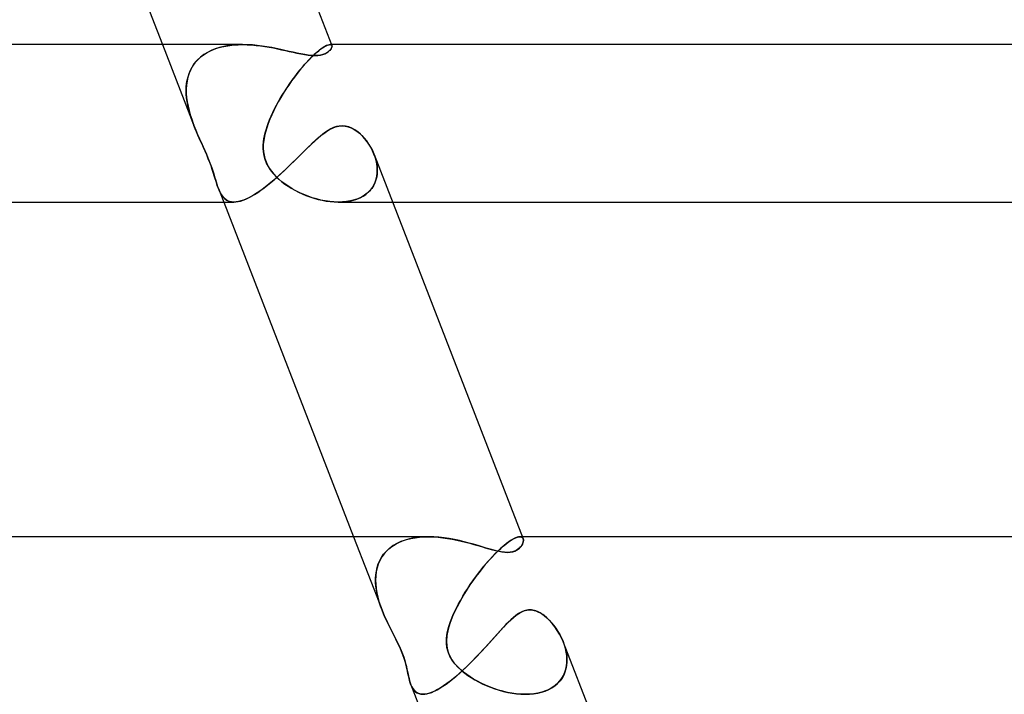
# Model space of a CAD drawing. Header units: millimetres. Extents: x -385 to 385, y -2 to 250.
# Tile 64 of 85: x 226 to 251, y 13 to 30. Entities that reach past the tile are written whole.
import ezdxf

# ---------------------------------------------------------------- set-up
doc = ezdxf.new("R2010")
doc.units = ezdxf.units.MM
doc.layers.add('HIDDEN', color=7, linetype='Continuous')
doc.layers.add('THICK', color=7, linetype='Continuous')

msp = doc.modelspace()

# ---------------------------------------------------------------- linework, layer by layer
at = {"layer": 'HIDDEN'}
for p, q in [((229.139, 29), (229.937, 26.944)), ((230.277, 28.801), (230.186, 28.745)), ((230.194, 28.75), (230.274, 28.8)), ((230.274, 28.8), (230.36, 28.844)), ((230.375, 28.851), (230.277, 28.801)), ((230.36, 28.844), (230.45, 28.882)), ((230.477, 28.892), (230.375, 28.851)), ((230.45, 28.882), (230.544, 28.915)), ((230.585, 28.927), (230.477, 28.892)), ((230.544, 28.915), (230.642, 28.942)), ((230.697, 28.954), (230.585, 28.927)), ((230.642, 28.942), (230.744, 28.963)), ((230.812, 28.975), (230.697, 28.954)), ((230.744, 28.963), (230.848, 28.98)), ((230.93, 28.989), (230.812, 28.975)), ((230.848, 28.98), (230.954, 28.991)), ((231.05, 28.997), (230.93, 28.989)), ((230.954, 28.991), (231.062, 28.998)), ((231.172, 29), (231.05, 28.997)), ((231.062, 28.998), (231.171, 29)), ((231.296, 28.997), (231.172, 29)), ((231.42, 28.99), (231.296, 28.997)), ((231.544, 28.978), (231.42, 28.99)), ((231.668, 28.963), (231.544, 28.978)), ((231.79, 28.944), (231.668, 28.963)), ((231.91, 28.923), (231.79, 28.944)), ((232.026, 28.9), (231.91, 28.923)), ((232.139, 28.876), (232.026, 28.9)), ((232.248, 28.852), (232.139, 28.876)), ((232.353, 28.828), (232.248, 28.852)), ((232.456, 28.805), (232.353, 28.828)), ((232.557, 28.782), (232.456, 28.805)), ((232.655, 28.762), (232.557, 28.782)), ((233.055, 28.801), (232.992, 28.745)), ((232.997, 28.75), (233.053, 28.8)), ((233.053, 28.8), (233.105, 28.844)), ((233.114, 28.851), (233.055, 28.801)), ((233.105, 28.844), (233.154, 28.882)), ((233.168, 28.892), (233.114, 28.851)), ((233.154, 28.882), (233.2, 28.915)), ((233.218, 28.927), (233.168, 28.892)), ((233.2, 28.915), (233.242, 28.942)), ((233.259, 28.765), (233.209, 28.747)), ((233.263, 28.954), (233.218, 28.927)), ((233.242, 28.942), (233.28, 28.963)), ((233.302, 28.786), (233.259, 28.765)), ((233.303, 28.975), (233.263, 28.954)), ((233.28, 28.963), (233.315, 28.98)), ((233.337, 28.808), (233.302, 28.786)), ((233.339, 28.989), (233.303, 28.975)), ((233.315, 28.98), (233.345, 28.991)), ((233.365, 28.83), (233.337, 28.808)), ((233.369, 28.997), (233.339, 28.989)), ((233.345, 28.991), (233.371, 28.998)), ((233.389, 28.853), (233.365, 28.83)), ((233.394, 29), (233.369, 28.997)), ((233.371, 28.998), (233.393, 29)), ((233.408, 28.875), (233.389, 28.853)), ((233.393, 29), (233.405, 28.999)), ((233.43, 29), (233.393, 29)), ((233.405, 28.999), (233.394, 29)), ((233.405, 28.999), (233.416, 28.997)), ((233.415, 28.997), (233.405, 28.999)), ((233.423, 28.897), (233.408, 28.875)), ((233.423, 28.993), (233.415, 28.997)), ((233.416, 28.997), (233.424, 28.993)), ((233.43, 28.988), (233.423, 28.993)), ((233.434, 28.919), (233.423, 28.897)), ((233.424, 28.993), (233.431, 28.987)), ((233.436, 28.982), (233.43, 28.988)), ((233.431, 28.987), (233.437, 28.981)), ((233.441, 28.939), (233.434, 28.919)), ((233.439, 28.975), (233.436, 28.982)), ((233.437, 28.981), (233.44, 28.973)), ((233.44, 28.973), (233.443, 28.957)), ((233.443, 28.957), (233.441, 28.939)), ((229.961, 28.534), (229.903, 28.452)), ((229.935, 28.5), (229.99, 28.57)), ((230.028, 28.611), (229.961, 28.534)), ((229.99, 28.57), (230.051, 28.634)), ((230.103, 28.681), (230.028, 28.611)), ((230.051, 28.634), (230.119, 28.695)), ((230.186, 28.745), (230.103, 28.681)), ((230.119, 28.695), (230.194, 28.75)), ((232.75, 28.745), (232.655, 28.762)), ((232.785, 28.534), (232.712, 28.452)), ((232.841, 28.731), (232.75, 28.745)), ((232.754, 28.5), (232.817, 28.57)), ((232.857, 28.611), (232.785, 28.534)), ((232.817, 28.57), (232.879, 28.634)), ((232.927, 28.723), (232.841, 28.731)), ((232.925, 28.681), (232.857, 28.611)), ((232.879, 28.634), (232.939, 28.695)), ((232.992, 28.745), (232.925, 28.681)), ((233.006, 28.72), (232.927, 28.723)), ((232.939, 28.695), (232.997, 28.75)), ((233.083, 28.723), (233.006, 28.72)), ((233.15, 28.733), (233.083, 28.723)), ((233.209, 28.747), (233.15, 28.733)), ((229.814, 28.271), (229.783, 28.175)), ((229.785, 28.184), (229.812, 28.267)), ((229.812, 28.267), (229.846, 28.348)), ((229.854, 28.364), (229.814, 28.271)), ((229.846, 28.348), (229.887, 28.426)), ((229.903, 28.452), (229.854, 28.364)), ((229.887, 28.426), (229.935, 28.5)), ((232.564, 28.271), (232.49, 28.175)), ((232.496, 28.184), (232.56, 28.267)), ((232.56, 28.267), (232.625, 28.348)), ((232.638, 28.364), (232.564, 28.271)), ((232.625, 28.348), (232.69, 28.426)), ((232.712, 28.452), (232.638, 28.364)), ((232.69, 28.426), (232.754, 28.5)), ((229.76, 28.076), (229.746, 27.973)), ((229.75, 28.01), (229.765, 28.098)), ((229.783, 28.175), (229.76, 28.076)), ((229.765, 28.098), (229.785, 28.184)), ((232.416, 28.076), (232.344, 27.973)), ((232.37, 28.01), (232.433, 28.098)), ((232.49, 28.175), (232.416, 28.076)), ((232.433, 28.098), (232.496, 28.184)), ((229.746, 27.973), (229.74, 27.868)), ((229.74, 27.829), (229.742, 27.92)), ((229.74, 27.868), (229.741, 27.761)), ((229.742, 27.737), (229.74, 27.829)), ((229.742, 27.92), (229.75, 28.01)), ((232.191, 27.737), (232.249, 27.829)), ((232.274, 27.868), (232.206, 27.761)), ((232.249, 27.829), (232.309, 27.92)), ((232.344, 27.973), (232.274, 27.868)), ((232.309, 27.92), (232.37, 28.01)), ((229.741, 27.761), (229.75, 27.653)), ((229.75, 27.645), (229.742, 27.737)), ((229.75, 27.653), (229.764, 27.544)), ((229.763, 27.552), (229.75, 27.645)), ((229.78, 27.459), (229.763, 27.552)), ((229.764, 27.544), (229.785, 27.434)), ((232.077, 27.544), (232.017, 27.434)), ((232.031, 27.459), (232.082, 27.552)), ((232.14, 27.653), (232.077, 27.544)), ((232.082, 27.552), (232.135, 27.645)), ((232.135, 27.645), (232.191, 27.737)), ((232.206, 27.761), (232.14, 27.653)), ((229.801, 27.367), (229.78, 27.459)), ((229.785, 27.434), (229.812, 27.324)), ((229.825, 27.274), (229.801, 27.367)), ((229.812, 27.324), (229.843, 27.214)), ((229.853, 27.182), (229.825, 27.274)), ((231.895, 27.182), (231.937, 27.274)), ((231.961, 27.324), (231.91, 27.214)), ((231.937, 27.274), (231.983, 27.367)), ((232.017, 27.434), (231.961, 27.324)), ((231.983, 27.367), (232.031, 27.459)), ((229.843, 27.214), (229.878, 27.107)), ((229.883, 27.09), (229.853, 27.182)), ((229.878, 27.107), (229.916, 27)), ((229.915, 27), (229.883, 27.09)), ((231.863, 27.107), (231.821, 27)), ((231.821, 27), (231.856, 27.09)), ((231.856, 27.09), (231.895, 27.182)), ((231.91, 27.214), (231.863, 27.107)), ((229.919, 26.991), (229.915, 27)), ((229.916, 27), (229.919, 26.991)), ((229.922, 26.982), (229.919, 26.991)), ((229.919, 26.991), (229.923, 26.982)), ((229.926, 26.972), (229.922, 26.982)), ((229.923, 26.982), (229.926, 26.973)), ((229.926, 26.973), (229.929, 26.963)), ((229.929, 26.963), (229.926, 26.972)), ((229.933, 26.954), (229.929, 26.963)), ((229.929, 26.963), (229.933, 26.954)), ((229.936, 26.945), (229.933, 26.954)), ((229.933, 26.954), (229.937, 26.945)), ((229.969, 26.864), (229.936, 26.945)), ((229.937, 26.945), (229.983, 26.83)), ((230.002, 26.783), (229.969, 26.864)), ((229.983, 26.83), (230.03, 26.718)), ((230.036, 26.704), (230.002, 26.783)), ((231.751, 26.778), (231.726, 26.671)), ((231.746, 26.76), (231.767, 26.839)), ((231.783, 26.888), (231.751, 26.778)), ((231.767, 26.839), (231.793, 26.919)), ((231.821, 27), (231.783, 26.888)), ((231.793, 26.919), (231.821, 27)), ((233.232, 26.745), (233.304, 26.796)), ((233.304, 26.796), (233.379, 26.842)), ((233.379, 26.842), (233.456, 26.881)), ((233.456, 26.881), (233.535, 26.911)), ((233.535, 26.911), (233.616, 26.93)), ((233.616, 26.93), (233.698, 26.937)), ((233.698, 26.937), (233.776, 26.931)), ((233.776, 26.931), (233.854, 26.913)), ((233.854, 26.913), (233.929, 26.885)), ((233.929, 26.885), (234.002, 26.847)), ((234.002, 26.847), (234.072, 26.8)), ((234.072, 26.8), (234.138, 26.748)), ((230.03, 26.718), (230.078, 26.609)), ((230.071, 26.626), (230.036, 26.704)), ((230.105, 26.55), (230.071, 26.626)), ((230.078, 26.609), (230.125, 26.504)), ((230.141, 26.47), (230.105, 26.55)), ((231.697, 26.449), (231.704, 26.529)), ((231.708, 26.567), (231.698, 26.467)), ((231.704, 26.529), (231.714, 26.605)), ((231.726, 26.671), (231.708, 26.567)), ((231.714, 26.605), (231.728, 26.682)), ((231.728, 26.682), (231.746, 26.76)), ((232.95, 26.502), (233.023, 26.57)), ((233.023, 26.57), (233.093, 26.632)), ((233.093, 26.632), (233.163, 26.691)), ((233.163, 26.691), (233.232, 26.745)), ((234.138, 26.748), (234.202, 26.689)), ((234.202, 26.689), (234.263, 26.623)), ((234.263, 26.623), (234.32, 26.552)), ((234.32, 26.552), (234.374, 26.475)), ((230.125, 26.504), (230.171, 26.403)), ((230.179, 26.385), (230.141, 26.47)), ((230.171, 26.403), (230.213, 26.307)), ((230.219, 26.294), (230.179, 26.385)), ((230.213, 26.307), (230.254, 26.214)), ((230.26, 26.199), (230.219, 26.294)), ((231.698, 26.467), (231.696, 26.372)), ((231.696, 26.372), (231.702, 26.28)), ((231.697, 26.363), (231.697, 26.449)), ((231.703, 26.273), (231.697, 26.363)), ((231.702, 26.28), (231.716, 26.191)), ((231.719, 26.178), (231.703, 26.273)), ((232.643, 26.201), (232.722, 26.28)), ((232.722, 26.28), (232.8, 26.357)), ((232.8, 26.357), (232.876, 26.431)), ((232.876, 26.431), (232.95, 26.502)), ((234.374, 26.475), (234.424, 26.394)), ((234.424, 26.394), (234.468, 26.31)), ((234.468, 26.31), (234.507, 26.224)), ((230.254, 26.214), (230.292, 26.124)), ((230.301, 26.102), (230.26, 26.199)), ((230.292, 26.124), (230.326, 26.037)), ((230.337, 26.008), (230.301, 26.102)), ((230.326, 26.037), (230.358, 25.953)), ((231.716, 26.191), (231.738, 26.105)), ((231.745, 26.082), (231.719, 26.178)), ((231.738, 26.105), (231.768, 26.021)), ((231.781, 25.99), (231.745, 26.082)), ((231.768, 26.021), (231.805, 25.941)), ((232.399, 25.96), (232.481, 26.041)), ((232.481, 26.041), (232.562, 26.121)), ((232.562, 26.121), (232.643, 26.201)), ((234.507, 26.224), (234.537, 26.141)), ((234.538, 26.138), (234.509, 26.219)), ((234.537, 26.141), (234.561, 26.057)), ((234.561, 26.057), (234.538, 26.138)), ((234.561, 26.057), (234.579, 25.972)), ((234.579, 25.976), (234.561, 26.057)), ((230.371, 25.918), (230.337, 26.008)), ((230.358, 25.953), (230.387, 25.872)), ((230.401, 25.831), (230.371, 25.918)), ((230.387, 25.872), (230.413, 25.793)), ((230.428, 25.748), (230.401, 25.831)), ((230.413, 25.793), (230.438, 25.717)), ((231.827, 25.902), (231.781, 25.99)), ((231.805, 25.941), (231.85, 25.862)), ((231.881, 25.817), (231.827, 25.902)), ((231.85, 25.862), (231.903, 25.786)), ((231.944, 25.735), (231.881, 25.817)), ((231.903, 25.786), (231.962, 25.713)), ((232.147, 25.721), (232.232, 25.8)), ((232.232, 25.8), (232.316, 25.88)), ((232.316, 25.88), (232.399, 25.96)), ((234.59, 25.894), (234.579, 25.976)), ((234.579, 25.972), (234.59, 25.888)), ((234.594, 25.814), (234.59, 25.894)), ((234.59, 25.888), (234.594, 25.804)), ((234.594, 25.804), (234.591, 25.722)), ((234.592, 25.734), (234.594, 25.814)), ((230.453, 25.668), (230.428, 25.748)), ((230.438, 25.717), (230.46, 25.645)), ((230.475, 25.594), (230.453, 25.668)), ((230.46, 25.645), (230.48, 25.577)), ((230.497, 25.524), (230.475, 25.594)), ((230.48, 25.577), (230.5, 25.514)), ((230.517, 25.459), (230.497, 25.524)), ((230.5, 25.514), (230.519, 25.454)), ((231.891, 25.497), (231.977, 25.569)), ((232.014, 25.657), (231.944, 25.735)), ((231.962, 25.713), (232.027, 25.644)), ((231.977, 25.569), (232.062, 25.644)), ((232.09, 25.584), (232.014, 25.657)), ((232.027, 25.644), (232.096, 25.579)), ((232.062, 25.644), (232.147, 25.721)), ((232.171, 25.516), (232.09, 25.584)), ((232.096, 25.579), (232.169, 25.517)), ((232.169, 25.517), (232.245, 25.459)), ((232.255, 25.452), (232.171, 25.516)), ((234.56, 25.562), (234.532, 25.487)), ((234.541, 25.507), (234.565, 25.58)), ((234.579, 25.641), (234.56, 25.562)), ((234.565, 25.58), (234.582, 25.656)), ((234.591, 25.722), (234.579, 25.641)), ((234.582, 25.656), (234.592, 25.734)), ((230.537, 25.399), (230.517, 25.459)), ((230.519, 25.454), (230.538, 25.397)), ((230.558, 25.343), (230.537, 25.399)), ((230.538, 25.397), (230.558, 25.343)), ((230.558, 25.344), (230.691, 25)), ((230.583, 25.284), (230.558, 25.343)), ((230.558, 25.343), (230.58, 25.289)), ((230.58, 25.289), (230.604, 25.239)), ((230.609, 25.23), (230.583, 25.284)), ((231.557, 25.245), (231.638, 25.301)), ((231.638, 25.301), (231.721, 25.362)), ((231.721, 25.362), (231.806, 25.428)), ((231.806, 25.428), (231.891, 25.497)), ((232.245, 25.459), (232.325, 25.404)), ((232.342, 25.393), (232.255, 25.452)), ((232.325, 25.404), (232.409, 25.351)), ((232.432, 25.338), (232.342, 25.393)), ((232.409, 25.351), (232.497, 25.301)), ((232.528, 25.285), (232.432, 25.338)), ((232.497, 25.301), (232.589, 25.254)), ((232.627, 25.236), (232.528, 25.285)), ((234.397, 25.282), (234.335, 25.224)), ((234.365, 25.249), (234.42, 25.307)), ((234.451, 25.345), (234.397, 25.282)), ((234.42, 25.307), (234.468, 25.369)), ((234.496, 25.414), (234.451, 25.345)), ((234.468, 25.369), (234.508, 25.436)), ((234.532, 25.487), (234.496, 25.414)), ((234.508, 25.436), (234.541, 25.507)), ((230.604, 25.239), (230.63, 25.193)), ((230.638, 25.18), (230.609, 25.23)), ((230.63, 25.193), (230.658, 25.151)), ((230.67, 25.135), (230.638, 25.18)), ((230.658, 25.151), (230.69, 25.113)), ((230.706, 25.096), (230.67, 25.135)), ((230.69, 25.113), (230.724, 25.08)), ((230.746, 25.063), (230.706, 25.096)), ((230.724, 25.08), (230.762, 25.052)), ((230.79, 25.036), (230.746, 25.063)), ((230.762, 25.052), (230.803, 25.03)), ((230.838, 25.017), (230.79, 25.036)), ((230.803, 25.03), (230.848, 25.014)), ((230.891, 25.004), (230.838, 25.017)), ((230.848, 25.014), (230.897, 25.004)), ((231.06, 25.011), (231.121, 25.026)), ((231.121, 25.026), (231.185, 25.047)), ((231.185, 25.047), (231.253, 25.074)), ((231.253, 25.074), (231.325, 25.108)), ((231.325, 25.108), (231.4, 25.148)), ((231.4, 25.148), (231.477, 25.193)), ((231.477, 25.193), (231.557, 25.245)), ((232.589, 25.254), (232.684, 25.21)), ((232.729, 25.19), (232.627, 25.236)), ((232.684, 25.21), (232.782, 25.169)), ((232.834, 25.149), (232.729, 25.19)), ((232.782, 25.169), (232.882, 25.131)), ((232.942, 25.111), (232.834, 25.149)), ((232.882, 25.131), (232.984, 25.098)), ((233.051, 25.079), (232.942, 25.111)), ((232.984, 25.098), (233.088, 25.069)), ((233.162, 25.052), (233.051, 25.079)), ((233.088, 25.069), (233.191, 25.045)), ((233.273, 25.03), (233.162, 25.052)), ((233.191, 25.045), (233.295, 25.026)), ((233.384, 25.014), (233.273, 25.03)), ((233.295, 25.026), (233.398, 25.012)), ((233.493, 25.004), (233.384, 25.014)), ((233.398, 25.012), (233.5, 25.003)), ((233.814, 25.013), (233.709, 25.003)), ((233.801, 25.011), (233.896, 25.026)), ((233.915, 25.03), (233.814, 25.013)), ((233.896, 25.026), (233.987, 25.048)), ((234.012, 25.055), (233.915, 25.03)), ((233.987, 25.048), (234.074, 25.076)), ((234.103, 25.087), (234.012, 25.055)), ((234.074, 25.076), (234.156, 25.11)), ((234.188, 25.126), (234.103, 25.087)), ((234.156, 25.11), (234.233, 25.151)), ((234.266, 25.172), (234.188, 25.126)), ((234.233, 25.151), (234.302, 25.197)), ((234.335, 25.224), (234.266, 25.172)), ((234.302, 25.197), (234.365, 25.249)), ((230.949, 25), (230.891, 25.004)), ((230.897, 25.004), (230.949, 25)), ((230.949, 25), (231.003, 25.003)), ((231.003, 25.003), (231.06, 25.011)), ((233.6, 25), (233.493, 25.004)), ((233.5, 25.003), (233.601, 25)), ((233.709, 25.003), (233.6, 25)), ((233.601, 25), (233.702, 25.003)), ((233.608, 25), (234.982, 25)), ((233.702, 25.003), (233.801, 25.011)), ((233.99, 16.5), (234.713, 14.637)), ((234.999, 16.277), (234.913, 16.215)), ((234.963, 16.253), (235.048, 16.307)), ((235.093, 16.331), (234.999, 16.277)), ((235.048, 16.307), (235.139, 16.354)), ((235.193, 16.378), (235.093, 16.331)), ((235.139, 16.354), (235.235, 16.394)), ((235.3, 16.417), (235.193, 16.378)), ((235.235, 16.394), (235.336, 16.428)), ((235.413, 16.448), (235.3, 16.417)), ((235.336, 16.428), (235.442, 16.455)), ((235.529, 16.471), (235.413, 16.448)), ((235.442, 16.455), (235.552, 16.475)), ((235.649, 16.488), (235.529, 16.471)), ((235.552, 16.475), (235.664, 16.489)), ((235.771, 16.497), (235.649, 16.488)), ((235.664, 16.489), (235.779, 16.497)), ((235.895, 16.5), (235.771, 16.497)), ((235.779, 16.497), (235.895, 16.5)), ((236.028, 16.497), (235.895, 16.5)), ((236.16, 16.487), (236.028, 16.497)), ((236.292, 16.472), (236.16, 16.487)), ((236.423, 16.453), (236.292, 16.472)), ((236.552, 16.429), (236.423, 16.453)), ((236.679, 16.402), (236.552, 16.429)), ((236.802, 16.373), (236.679, 16.402)), ((236.923, 16.342), (236.802, 16.373)), ((237.04, 16.31), (236.923, 16.342)), ((237.152, 16.277), (237.04, 16.31)), ((237.26, 16.245), (237.152, 16.277)), ((237.728, 16.206), (237.794, 16.264)), ((237.804, 16.273), (237.732, 16.209)), ((237.794, 16.264), (237.857, 16.315)), ((237.873, 16.328), (237.804, 16.273)), ((237.857, 16.315), (237.916, 16.36)), ((237.937, 16.375), (237.873, 16.328)), ((237.916, 16.36), (237.971, 16.399)), ((237.997, 16.415), (237.937, 16.375)), ((237.971, 16.399), (238.023, 16.431)), ((238.051, 16.447), (237.997, 16.415)), ((238.023, 16.431), (238.07, 16.457)), ((238.101, 16.471), (238.051, 16.447)), ((238.07, 16.457), (238.114, 16.476)), ((238.145, 16.487), (238.101, 16.471)), ((238.114, 16.476), (238.153, 16.49)), ((238.184, 16.497), (238.145, 16.487)), ((238.153, 16.49), (238.187, 16.498)), ((238.217, 16.5), (238.184, 16.497)), ((238.187, 16.498), (238.217, 16.5)), ((238.28, 16.5), (238.216, 16.5)), ((238.217, 16.5), (238.238, 16.498)), ((238.238, 16.498), (238.217, 16.5)), ((238.238, 16.498), (238.255, 16.494)), ((238.256, 16.494), (238.238, 16.498)), ((238.266, 16.287), (238.245, 16.257)), ((238.255, 16.494), (238.271, 16.486)), ((238.271, 16.486), (238.256, 16.494)), ((238.282, 16.317), (238.266, 16.287)), ((238.271, 16.486), (238.283, 16.476)), ((238.283, 16.476), (238.271, 16.486)), ((238.294, 16.346), (238.282, 16.317)), ((238.283, 16.476), (238.293, 16.464)), ((238.293, 16.464), (238.283, 16.476)), ((238.293, 16.464), (238.3, 16.45)), ((238.3, 16.45), (238.293, 16.464)), ((238.302, 16.375), (238.294, 16.346)), ((238.3, 16.45), (238.305, 16.427)), ((238.306, 16.402), (238.302, 16.375)), ((238.305, 16.427), (238.306, 16.402)), ((234.702, 15.978), (234.755, 16.055)), ((234.766, 16.069), (234.707, 15.987)), ((234.755, 16.055), (234.817, 16.127)), ((234.835, 16.145), (234.766, 16.069)), ((234.817, 16.127), (234.886, 16.193)), ((234.913, 16.215), (234.835, 16.145)), ((234.886, 16.193), (234.963, 16.253)), ((237.363, 16.215), (237.26, 16.245)), ((237.461, 16.186), (237.363, 16.215)), ((237.557, 16.16), (237.461, 16.186)), ((237.578, 16.061), (237.499, 15.977)), ((237.52, 16), (237.591, 16.074)), ((237.65, 16.138), (237.557, 16.16)), ((237.656, 16.138), (237.578, 16.061)), ((237.591, 16.074), (237.661, 16.143)), ((237.739, 16.12), (237.65, 16.138)), ((237.732, 16.209), (237.656, 16.138)), ((237.661, 16.143), (237.728, 16.206)), ((237.823, 16.109), (237.739, 16.12)), ((237.901, 16.105), (237.823, 16.109)), ((237.967, 16.108), (237.901, 16.105)), ((238.025, 16.118), (237.967, 16.108)), ((238.075, 16.133), (238.025, 16.118)), ((238.119, 16.152), (238.075, 16.133)), ((238.158, 16.175), (238.119, 16.152)), ((238.192, 16.2), (238.158, 16.175)), ((238.221, 16.228), (238.192, 16.2)), ((238.245, 16.257), (238.221, 16.228)), ((234.618, 15.806), (234.587, 15.71)), ((234.59, 15.722), (234.619, 15.81)), ((234.658, 15.899), (234.618, 15.806)), ((234.619, 15.81), (234.656, 15.896)), ((234.656, 15.896), (234.702, 15.978)), ((234.707, 15.987), (234.658, 15.899)), ((237.337, 15.794), (237.257, 15.696)), ((237.303, 15.753), (237.375, 15.838)), ((237.418, 15.888), (237.337, 15.794)), ((237.375, 15.838), (237.448, 15.921)), ((237.499, 15.977), (237.418, 15.888)), ((237.448, 15.921), (237.52, 16)), ((234.549, 15.44), (234.556, 15.536)), ((234.566, 15.61), (234.553, 15.507)), ((234.556, 15.536), (234.569, 15.63)), ((234.587, 15.71), (234.566, 15.61)), ((234.569, 15.63), (234.59, 15.722)), ((237.091, 15.479), (237.161, 15.573)), ((237.177, 15.594), (237.099, 15.49)), ((237.161, 15.573), (237.231, 15.664)), ((237.257, 15.696), (237.177, 15.594)), ((237.231, 15.664), (237.303, 15.753)), ((234.553, 15.507), (234.549, 15.402)), ((234.55, 15.342), (234.549, 15.44)), ((234.549, 15.402), (234.552, 15.296)), ((234.557, 15.243), (234.55, 15.342)), ((234.552, 15.296), (234.564, 15.187)), ((236.948, 15.276), (236.876, 15.167)), ((236.891, 15.19), (236.956, 15.288)), ((237.023, 15.384), (236.948, 15.276)), ((236.956, 15.288), (237.023, 15.384)), ((237.099, 15.49), (237.023, 15.384)), ((237.023, 15.384), (237.091, 15.479)), ((234.57, 15.143), (234.557, 15.243)), ((234.564, 15.187), (234.582, 15.078)), ((234.589, 15.042), (234.57, 15.143)), ((234.582, 15.078), (234.606, 14.968)), ((234.613, 14.941), (234.589, 15.042)), ((236.807, 15.056), (236.741, 14.945)), ((236.769, 14.993), (236.829, 15.092)), ((236.876, 15.167), (236.807, 15.056)), ((236.829, 15.092), (236.891, 15.19)), ((234.606, 14.968), (234.636, 14.858)), ((234.642, 14.839), (234.613, 14.941)), ((234.636, 14.858), (234.672, 14.747)), ((234.675, 14.737), (234.642, 14.839)), ((236.606, 14.695), (236.657, 14.794)), ((236.678, 14.833), (236.619, 14.722)), ((236.657, 14.794), (236.712, 14.894)), ((236.741, 14.945), (236.678, 14.833)), ((236.712, 14.894), (236.769, 14.993)), ((234.672, 14.747), (234.713, 14.636)), ((234.713, 14.636), (234.675, 14.737)), ((234.722, 14.613), (234.713, 14.636)), ((234.713, 14.636), (234.722, 14.613)), ((234.731, 14.59), (234.722, 14.613)), ((234.722, 14.613), (234.731, 14.591)), ((234.731, 14.591), (234.74, 14.568)), ((234.74, 14.568), (234.731, 14.59)), ((234.75, 14.545), (234.74, 14.568)), ((234.74, 14.568), (234.75, 14.545)), ((234.759, 14.522), (234.75, 14.545)), ((234.75, 14.545), (234.759, 14.523)), ((234.759, 14.523), (234.769, 14.5)), ((234.769, 14.5), (234.759, 14.522)), ((236.564, 14.61), (236.515, 14.5)), ((236.515, 14.5), (236.558, 14.597)), ((236.558, 14.597), (236.606, 14.695)), ((236.619, 14.722), (236.564, 14.61)), ((238.113, 14.5), (238.145, 14.523)), ((238.145, 14.523), (238.177, 14.546)), ((238.177, 14.546), (238.21, 14.566)), ((238.21, 14.566), (238.245, 14.585)), ((238.245, 14.585), (238.28, 14.602)), ((238.28, 14.602), (238.315, 14.617)), ((238.315, 14.617), (238.352, 14.628)), ((238.352, 14.628), (238.39, 14.637)), ((238.39, 14.637), (238.429, 14.643)), ((238.429, 14.643), (238.468, 14.644)), ((238.468, 14.644), (238.506, 14.643)), ((238.506, 14.643), (238.543, 14.638)), ((238.543, 14.638), (238.581, 14.63)), ((238.581, 14.63), (238.618, 14.618)), ((238.618, 14.618), (238.655, 14.604)), ((238.655, 14.604), (238.691, 14.588)), ((238.691, 14.588), (238.727, 14.569)), ((238.727, 14.569), (238.762, 14.548)), ((238.762, 14.548), (238.796, 14.525)), ((238.796, 14.525), (238.83, 14.5)), ((234.842, 14.339), (234.769, 14.5)), ((234.769, 14.5), (234.851, 14.321)), ((234.918, 14.185), (234.842, 14.339)), ((234.851, 14.321), (234.936, 14.149)), ((236.446, 14.325), (236.394, 14.157)), ((236.405, 14.197), (236.453, 14.345)), ((236.515, 14.5), (236.446, 14.325)), ((236.453, 14.345), (236.515, 14.5)), ((237.783, 14.186), (237.853, 14.26)), ((237.853, 14.26), (237.921, 14.328)), ((237.921, 14.328), (237.986, 14.392)), ((237.986, 14.392), (238.05, 14.449)), ((238.05, 14.449), (238.113, 14.5)), ((238.83, 14.5), (238.897, 14.444)), ((238.897, 14.444), (238.96, 14.383)), ((238.96, 14.383), (239.02, 14.318)), ((239.02, 14.318), (239.076, 14.25)), ((234.993, 14.038), (234.918, 14.185)), ((234.936, 14.149), (235.02, 13.985)), ((235.063, 13.901), (234.993, 14.038)), ((236.353, 13.922), (236.371, 14.054)), ((236.394, 14.157), (236.362, 13.997)), ((236.371, 14.054), (236.405, 14.197)), ((237.564, 13.945), (237.638, 14.028)), ((237.638, 14.028), (237.712, 14.109)), ((237.712, 14.109), (237.783, 14.186)), ((239.076, 14.25), (239.131, 14.176)), ((239.131, 14.176), (239.182, 14.098)), ((239.182, 14.098), (239.23, 14.015)), ((239.23, 14.015), (239.273, 13.93)), ((235.02, 13.985), (235.096, 13.836)), ((235.125, 13.776), (235.063, 13.901)), ((235.096, 13.836), (235.155, 13.713)), ((235.179, 13.658), (235.125, 13.776)), ((236.362, 13.997), (236.35, 13.85)), ((236.35, 13.85), (236.357, 13.727)), ((236.351, 13.8), (236.353, 13.922)), ((236.363, 13.685), (236.351, 13.8)), ((237.334, 13.69), (237.411, 13.776)), ((237.411, 13.776), (237.488, 13.861)), ((237.488, 13.861), (237.564, 13.945)), ((239.273, 13.93), (239.312, 13.841)), ((239.312, 13.841), (239.344, 13.754)), ((239.346, 13.748), (239.314, 13.837)), ((235.155, 13.713), (235.2, 13.611)), ((235.226, 13.545), (235.179, 13.658)), ((235.2, 13.611), (235.235, 13.524)), ((235.266, 13.436), (235.226, 13.545)), ((235.235, 13.524), (235.265, 13.441)), ((236.357, 13.727), (236.376, 13.626)), ((236.391, 13.576), (236.363, 13.685)), ((236.376, 13.626), (236.404, 13.54)), ((236.435, 13.47), (236.391, 13.576)), ((236.404, 13.54), (236.441, 13.458)), ((237.092, 13.433), (237.174, 13.518)), ((237.174, 13.518), (237.254, 13.604)), ((237.254, 13.604), (237.334, 13.69)), ((239.344, 13.754), (239.37, 13.666)), ((239.372, 13.66), (239.346, 13.748)), ((239.37, 13.666), (239.39, 13.577)), ((239.392, 13.571), (239.372, 13.66)), ((239.39, 13.577), (239.404, 13.489)), ((239.405, 13.482), (239.392, 13.571)), ((235.265, 13.441), (235.29, 13.361)), ((235.299, 13.332), (235.266, 13.436)), ((235.29, 13.361), (235.312, 13.283)), ((235.324, 13.239), (235.299, 13.332)), ((235.312, 13.283), (235.331, 13.21)), ((236.494, 13.367), (236.435, 13.47)), ((236.441, 13.458), (236.486, 13.379)), ((236.486, 13.379), (236.541, 13.303)), ((236.564, 13.274), (236.494, 13.367)), ((236.541, 13.303), (236.602, 13.23)), ((236.639, 13.192), (236.564, 13.274)), ((236.842, 13.182), (236.926, 13.264)), ((236.926, 13.264), (237.01, 13.348)), ((237.01, 13.348), (237.092, 13.433)), ((239.401, 13.221), (239.41, 13.307)), ((239.41, 13.314), (239.402, 13.228)), ((239.404, 13.489), (239.411, 13.401)), ((239.411, 13.394), (239.405, 13.482)), ((239.411, 13.401), (239.41, 13.314)), ((239.41, 13.307), (239.411, 13.394)), ((235.343, 13.158), (235.324, 13.239)), ((235.331, 13.21), (235.347, 13.14)), ((235.358, 13.09), (235.343, 13.158)), ((235.347, 13.14), (235.361, 13.075)), ((235.371, 13.027), (235.358, 13.09)), ((235.361, 13.075), (235.374, 13.014)), ((235.385, 12.965), (235.371, 13.027)), ((235.374, 13.014), (235.387, 12.956)), ((236.588, 12.952), (236.673, 13.026)), ((236.602, 13.23), (236.67, 13.161)), ((236.714, 13.121), (236.639, 13.192)), ((236.67, 13.161), (236.742, 13.096)), ((236.673, 13.026), (236.757, 13.102)), ((236.787, 13.059), (236.714, 13.121)), ((236.742, 13.096), (236.817, 13.036)), ((236.757, 13.102), (236.842, 13.182)), ((236.866, 12.999), (236.787, 13.059)), ((236.817, 13.036), (236.895, 12.978)), ((239.325, 12.98), (239.359, 13.058)), ((239.361, 13.064), (239.328, 12.986)), ((239.359, 13.058), (239.384, 13.138)), ((239.386, 13.145), (239.361, 13.064)), ((239.384, 13.138), (239.401, 13.221)), ((239.402, 13.228), (239.386, 13.145)), ((235.399, 12.906), (235.385, 12.965)), ((235.387, 12.956), (235.4, 12.9)), ((235.413, 12.849), (235.399, 12.906)), ((235.4, 12.9), (235.414, 12.845)), ((235.429, 12.795), (235.413, 12.849)), ((235.414, 12.845), (235.43, 12.793)), ((235.447, 12.743), (235.429, 12.795)), ((235.43, 12.793), (235.447, 12.744)), ((236.262, 12.704), (236.341, 12.758)), ((236.341, 12.758), (236.422, 12.818)), ((236.422, 12.818), (236.505, 12.883)), ((236.505, 12.883), (236.588, 12.952)), ((236.951, 12.941), (236.866, 12.999)), ((236.895, 12.978), (236.979, 12.923)), ((237.041, 12.884), (236.951, 12.941)), ((236.979, 12.923), (237.068, 12.869)), ((237.136, 12.83), (237.041, 12.884)), ((237.068, 12.869), (237.162, 12.817)), ((237.236, 12.779), (237.136, 12.83)), ((237.162, 12.817), (237.26, 12.768)), ((237.339, 12.731), (237.236, 12.779)), ((237.26, 12.768), (237.361, 12.721)), ((239.106, 12.717), (239.173, 12.775)), ((239.178, 12.779), (239.111, 12.721)), ((239.173, 12.775), (239.232, 12.838)), ((239.237, 12.844), (239.178, 12.779)), ((239.232, 12.838), (239.283, 12.907)), ((239.287, 12.913), (239.237, 12.844)), ((239.283, 12.907), (239.325, 12.98)), ((239.328, 12.986), (239.287, 12.913)), ((235.447, 12.744), (235.47, 12.691)), ((235.447, 12.744), (235.542, 12.5)), ((235.47, 12.691), (235.447, 12.743)), ((235.497, 12.643), (235.47, 12.691)), ((235.47, 12.691), (235.497, 12.644)), ((235.497, 12.644), (235.527, 12.602)), ((235.527, 12.601), (235.497, 12.643)), ((235.527, 12.602), (235.562, 12.566)), ((235.562, 12.566), (235.527, 12.601)), ((235.602, 12.538), (235.562, 12.566)), ((235.562, 12.566), (235.601, 12.538)), ((235.601, 12.538), (235.646, 12.518)), ((235.646, 12.517), (235.602, 12.538)), ((235.646, 12.518), (235.695, 12.505)), ((235.696, 12.505), (235.646, 12.517)), ((235.801, 12.503), (235.855, 12.512)), ((235.855, 12.512), (235.914, 12.527)), ((235.914, 12.527), (235.976, 12.549)), ((235.976, 12.549), (236.042, 12.578)), ((236.042, 12.578), (236.113, 12.614)), ((236.113, 12.614), (236.186, 12.656)), ((236.186, 12.656), (236.262, 12.704)), ((237.447, 12.686), (237.339, 12.731)), ((237.361, 12.721), (237.467, 12.678)), ((237.557, 12.645), (237.447, 12.686)), ((237.467, 12.678), (237.575, 12.639)), ((237.67, 12.609), (237.557, 12.645)), ((237.575, 12.639), (237.686, 12.604)), ((237.783, 12.577), (237.67, 12.609)), ((237.686, 12.604), (237.797, 12.573)), ((237.898, 12.55), (237.783, 12.577)), ((237.797, 12.573), (237.908, 12.548)), ((238.012, 12.529), (237.898, 12.55)), ((237.908, 12.548), (238.019, 12.527)), ((238.125, 12.513), (238.012, 12.529)), ((238.019, 12.527), (238.13, 12.513)), ((238.238, 12.504), (238.125, 12.513)), ((238.13, 12.513), (238.24, 12.503)), ((238.458, 12.503), (238.565, 12.513)), ((238.567, 12.513), (238.459, 12.503)), ((238.565, 12.513), (238.668, 12.529)), ((238.671, 12.53), (238.567, 12.513)), ((238.668, 12.529), (238.766, 12.553)), ((238.771, 12.554), (238.671, 12.53)), ((238.766, 12.553), (238.861, 12.583)), ((238.866, 12.585), (238.771, 12.554)), ((238.861, 12.583), (238.95, 12.621)), ((238.955, 12.624), (238.866, 12.585)), ((238.95, 12.621), (239.031, 12.666)), ((239.036, 12.669), (238.955, 12.624)), ((239.031, 12.666), (239.106, 12.717)), ((239.111, 12.721), (239.036, 12.669)), ((235.695, 12.505), (235.751, 12.5)), ((235.751, 12.5), (235.696, 12.505)), ((235.751, 12.5), (235.801, 12.503)), ((238.349, 12.5), (238.238, 12.504)), ((238.24, 12.503), (238.349, 12.5)), ((238.459, 12.503), (238.349, 12.5)), ((238.349, 12.5), (238.458, 12.503))]:
    msp.add_line(p, q, dxfattribs=at)
at = {"layer": 'THICK'}
for p, q in [((229.705, 38.599), (233.439, 28.975)), ((225.841, 37.5), (229.139, 29)), ((231.171, 29), (1.572, 29)), ((231.171, 29), (231.285, 28.998)), ((231.285, 28.998), (231.399, 28.991)), ((231.399, 28.991), (231.514, 28.981)), ((231.514, 28.981), (231.627, 28.968)), ((231.627, 28.968), (231.738, 28.952)), ((231.738, 28.952), (231.848, 28.934)), ((231.848, 28.934), (231.956, 28.914)), ((231.956, 28.914), (232.061, 28.893)), ((232.061, 28.893), (232.163, 28.871)), ((232.163, 28.871), (232.262, 28.849)), ((232.262, 28.849), (232.358, 28.827)), ((232.358, 28.827), (232.454, 28.805)), ((232.454, 28.805), (232.551, 28.783)), ((232.551, 28.783), (232.648, 28.763)), ((233.211, 28.747), (233.262, 28.766)), ((233.262, 28.766), (233.306, 28.788)), ((233.306, 28.788), (233.343, 28.813)), ((233.343, 28.813), (233.374, 28.838)), ((233.374, 28.838), (233.398, 28.863)), ((233.398, 28.863), (233.418, 28.888)), ((233.418, 28.888), (233.431, 28.913)), ((328.496, 29), (233.43, 29)), ((233.431, 28.913), (233.44, 28.936)), ((233.443, 28.957), (233.439, 28.975)), ((233.44, 28.936), (233.443, 28.957)), ((232.648, 28.763), (232.743, 28.746)), ((232.743, 28.746), (232.836, 28.732)), ((232.836, 28.732), (232.924, 28.723)), ((232.924, 28.723), (233.006, 28.72)), ((233.006, 28.72), (233.082, 28.723)), ((233.082, 28.723), (233.151, 28.733)), ((233.151, 28.733), (233.211, 28.747)), ((233.276, 26.777), (233.207, 26.726)), ((233.344, 26.822), (233.276, 26.777)), ((233.414, 26.861), (233.344, 26.822)), ((233.484, 26.893), (233.414, 26.861)), ((233.555, 26.917), (233.484, 26.893)), ((233.627, 26.932), (233.555, 26.917)), ((233.698, 26.937), (233.627, 26.932)), ((233.785, 26.929), (233.698, 26.937)), ((233.869, 26.908), (233.785, 26.929)), ((233.95, 26.875), (233.869, 26.908)), ((234.026, 26.832), (233.95, 26.875)), ((234.097, 26.782), (234.026, 26.832)), ((234.163, 26.726), (234.097, 26.782)), ((232.994, 26.543), (232.92, 26.473)), ((233.067, 26.609), (232.994, 26.543)), ((233.138, 26.67), (233.067, 26.609)), ((233.207, 26.726), (233.138, 26.67)), ((234.223, 26.667), (234.163, 26.726)), ((234.28, 26.603), (234.223, 26.667)), ((234.334, 26.534), (234.28, 26.603)), ((234.384, 26.46), (234.334, 26.534)), ((232.765, 26.323), (232.686, 26.245)), ((232.843, 26.4), (232.765, 26.323)), ((232.92, 26.473), (232.843, 26.4)), ((234.431, 26.383), (234.384, 26.46)), ((234.472, 26.302), (234.431, 26.383)), ((234.509, 26.219), (234.472, 26.302)), ((232.524, 26.084), (232.442, 26.002)), ((232.606, 26.165), (232.524, 26.084)), ((232.686, 26.245), (232.606, 26.165)), ((234.513, 26.207), (238.299, 16.451)), ((232.274, 25.84), (232.188, 25.759)), ((232.358, 25.921), (232.274, 25.84)), ((232.442, 26.002), (232.358, 25.921)), ((231.929, 25.529), (231.842, 25.457)), ((232.015, 25.603), (231.929, 25.529)), ((232.102, 25.68), (232.015, 25.603)), ((232.188, 25.759), (232.102, 25.68)), ((231.584, 25.263), (231.502, 25.209)), ((231.669, 25.323), (231.584, 25.263)), ((231.755, 25.388), (231.669, 25.323)), ((231.842, 25.457), (231.755, 25.388)), ((231.065, 25.012), (231.005, 25.003)), ((231.129, 25.028), (231.065, 25.012)), ((231.197, 25.051), (231.129, 25.028)), ((231.268, 25.081), (231.197, 25.051)), ((231.343, 25.117), (231.268, 25.081)), ((231.421, 25.16), (231.343, 25.117)), ((231.502, 25.209), (231.421, 25.16)), ((2, 25), (230.953, 25)), ((230.691, 25), (233.99, 16.5)), ((231.005, 25.003), (230.949, 25)), ((234.982, 25), (328.495, 25)), ((235.893, 16.5), (1.643, 16.5)), ((235.895, 16.5), (236.015, 16.497)), ((236.015, 16.497), (236.136, 16.489)), ((236.136, 16.489), (236.257, 16.477)), ((236.257, 16.477), (236.376, 16.46)), ((236.376, 16.46), (236.494, 16.44)), ((236.494, 16.44), (236.61, 16.417)), ((236.61, 16.417), (236.724, 16.392)), ((236.724, 16.392), (236.834, 16.365)), ((236.834, 16.365), (236.942, 16.337)), ((236.942, 16.337), (237.046, 16.308)), ((237.046, 16.308), (237.146, 16.279)), ((237.146, 16.279), (237.243, 16.25)), ((238.234, 16.243), (238.258, 16.274)), ((238.258, 16.274), (238.277, 16.307)), ((238.277, 16.307), (238.291, 16.339)), ((335.246, 16.5), (238.28, 16.5)), ((238.291, 16.339), (238.301, 16.37)), ((238.305, 16.426), (238.3, 16.45)), ((238.301, 16.37), (238.306, 16.399)), ((238.306, 16.399), (238.305, 16.426)), ((237.243, 16.25), (237.337, 16.222)), ((237.337, 16.222), (237.428, 16.196)), ((237.428, 16.196), (237.516, 16.171)), ((237.516, 16.171), (237.599, 16.15)), ((237.599, 16.15), (237.68, 16.131)), ((237.68, 16.131), (237.758, 16.117)), ((237.758, 16.117), (237.832, 16.108)), ((237.832, 16.108), (237.901, 16.105)), ((237.901, 16.105), (237.971, 16.109)), ((237.971, 16.109), (238.033, 16.12)), ((238.033, 16.12), (238.087, 16.137)), ((238.087, 16.137), (238.133, 16.159)), ((238.133, 16.159), (238.172, 16.185)), ((238.172, 16.185), (238.206, 16.213)), ((238.206, 16.213), (238.234, 16.243)), ((238.147, 14.525), (238.113, 14.5)), ((238.181, 14.548), (238.147, 14.525)), ((238.215, 14.569), (238.181, 14.548)), ((238.25, 14.588), (238.215, 14.569)), ((238.285, 14.604), (238.25, 14.588)), ((238.321, 14.618), (238.285, 14.604)), ((238.357, 14.63), (238.321, 14.618)), ((238.394, 14.638), (238.357, 14.63)), ((238.431, 14.643), (238.394, 14.638)), ((238.468, 14.644), (238.431, 14.643)), ((238.507, 14.643), (238.468, 14.644)), ((238.547, 14.637), (238.507, 14.643)), ((238.585, 14.628), (238.547, 14.637)), ((238.623, 14.617), (238.585, 14.628)), ((238.66, 14.602), (238.623, 14.617)), ((238.696, 14.585), (238.66, 14.602)), ((238.731, 14.566), (238.696, 14.585)), ((238.765, 14.546), (238.731, 14.566)), ((238.798, 14.523), (238.765, 14.546)), ((238.83, 14.5), (238.798, 14.523)), ((237.862, 14.269), (237.797, 14.201)), ((237.924, 14.332), (237.862, 14.269)), ((237.986, 14.392), (237.924, 14.332)), ((238.049, 14.448), (237.986, 14.392)), ((238.113, 14.5), (238.049, 14.448)), ((238.901, 14.44), (238.83, 14.5)), ((238.971, 14.372), (238.901, 14.44)), ((239.039, 14.296), (238.971, 14.372)), ((239.104, 14.213), (239.039, 14.296)), ((237.662, 14.055), (237.592, 13.976)), ((237.731, 14.13), (237.662, 14.055)), ((237.797, 14.201), (237.731, 14.13)), ((239.165, 14.124), (239.104, 14.213)), ((239.221, 14.031), (239.165, 14.124)), ((239.271, 13.934), (239.221, 14.031)), ((237.443, 13.811), (237.365, 13.725)), ((237.519, 13.895), (237.443, 13.811)), ((237.592, 13.976), (237.519, 13.895)), ((239.314, 13.837), (239.271, 13.934)), ((239.319, 13.823), (243.131, 4)), ((237.205, 13.551), (237.123, 13.464)), ((237.286, 13.638), (237.205, 13.551)), ((237.365, 13.725), (237.286, 13.638)), ((236.955, 13.293), (236.87, 13.209)), ((237.039, 13.378), (236.955, 13.293)), ((237.123, 13.464), (237.039, 13.378)), ((236.697, 13.048), (236.612, 12.972)), ((236.784, 13.127), (236.697, 13.048)), ((236.87, 13.209), (236.784, 13.127)), ((236.359, 12.771), (236.278, 12.714)), ((236.442, 12.833), (236.359, 12.771)), ((236.527, 12.901), (236.442, 12.833)), ((236.612, 12.972), (236.527, 12.901)), ((235.859, 12.512), (235.803, 12.503)), ((235.919, 12.529), (235.859, 12.512)), ((235.983, 12.552), (235.919, 12.529)), ((236.052, 12.582), (235.983, 12.552)), ((236.124, 12.62), (236.052, 12.582)), ((236.199, 12.664), (236.124, 12.62)), ((236.278, 12.714), (236.199, 12.664)), ((235.542, 12.5), (238.84, 4)), ((235.803, 12.503), (235.751, 12.5))]:
    msp.add_line(p, q, dxfattribs=at)

doc.saveas('drawing.dxf')
